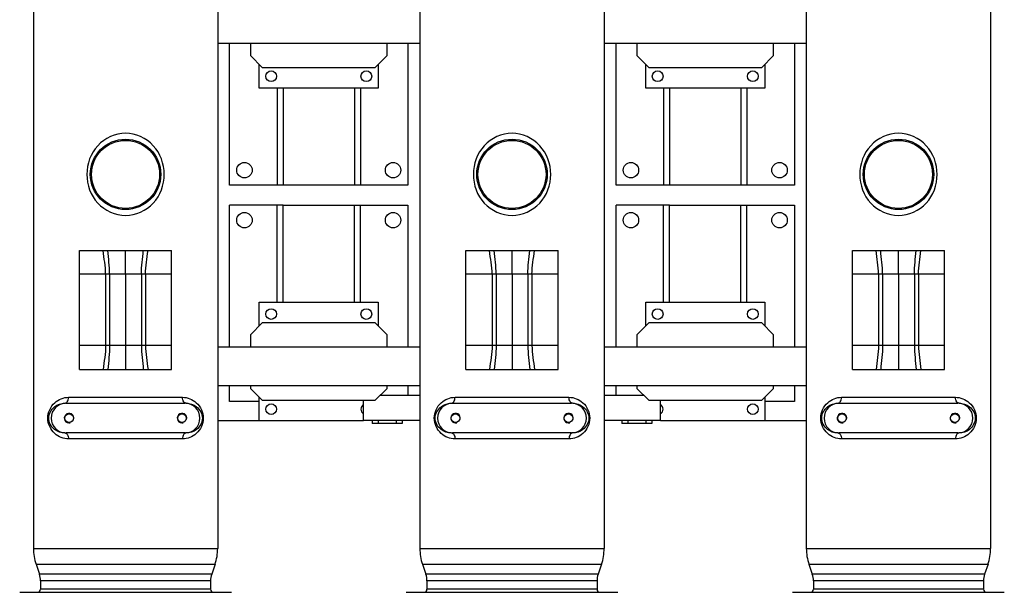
# Model space of a CAD drawing. Header units: metres. Extents: x 70279.8 to 70377.7, y 409251.8 to 409331.5.
# Tile 86 of 244: x 70311.4 to 70313.1, y 409309.8 to 409310.8. Entities that reach past the tile are written whole.
import ezdxf

# ---------------------------------------------------------------- set-up
doc = ezdxf.new("R2010")
doc.units = ezdxf.units.M
for name, color, linetype in [('02___PRT_ALL_AXES', 7, 'Continuous'), ('1_AXES', 7, 'Continuous'), ('7_ALL_FEATURES', 7, 'Continuous'), ('AX', 7, 'Continuous')]:
    doc.layers.add(name, color=color, linetype=linetype)

# ---------------------------------------------------------------- blocks, each defined once
blk = doc.blocks.new('PASS UNIT_20170322')
at = {"linetype": 'Continuous'}
for p, q in [((1307.5, 828.3), (1307.5, 1028.5)), ((1357.5, 1028.5), (1357.5, 828.3)), ((1724.5, 543.4), (1724.5, 753.4)), ((1382.5, 718.4), (1362.5, 698.4)), ((1387.5, 718.4), (1382.5, 718.4)), ((1472.5, 718.4), (1452.5, 718.4)), ((1492.5, 698.4), (1472.5, 718.4)), ((1942.5, 718.4), (1922.5, 698.4)), ((1962.5, 718.4), (1942.5, 718.4)), ((1362.5, 698.4), (1362.5, 508.4)), ((1492.5, 508.4), (1492.5, 698.4)), ((1922.5, 698.4), (1922.5, 508.4)), ((1690.5, 663.4), (1690.5, 453.4)), ((1887.5, 673.4), (1724.5, 673.4)), ((1887.5, 663.4), (1724.5, 663.4)), ((1527.5, 543.4), (1690.5, 543.4)), ((1527.5, 533.4), (1690.5, 533.4)), ((1323.5, 463.4), (1323.5, 513.4)), ((1328.5, 513.4), (1323.5, 513.4)), ((1328.5, 433.4), (1328.5, 528.4)), ((1328.5, 528.4), (1362.5, 528.4)), ((1328.5, 503.4), (1323.5, 503.4)), ((1362.5, 508.4), (1382.5, 488.4)), ((1370.5, 433.4), (1370.5, 500.4)), ((1472.5, 488.4), (1492.5, 508.4)), ((1922.5, 508.4), (1942.5, 488.4)), ((1382.5, 488.4), (1387.5, 488.4)), ((1452.5, 488.4), (1472.5, 488.4)), ((1942.5, 488.4), (1962.5, 488.4)), ((1328.5, 473.4), (1323.5, 473.4)), ((1328.5, 463.4), (1323.5, 463.4)), ((1307.5, 178.3), (1307.5, 378.5)), ((1357.5, 378.5), (1357.5, 178.3)), ((1328.5, 28.4), (1328.5, 123.4)), ((1370.5, 56.4), (1370.5, 123.4)), ((1724.5, -106.6), (1724.5, 103.4)), ((1323.5, 43.4), (1323.5, 93.4)), ((1328.5, 93.4), (1323.5, 93.4)), ((1328.5, 83.4), (1323.5, 83.4)), ((1382.5, 68.4), (1362.5, 48.4)), ((1387.5, 68.4), (1382.5, 68.4)), ((1472.5, 68.4), (1452.5, 68.4)), ((1492.5, 48.4), (1472.5, 68.4)), ((1942.5, 68.4), (1922.5, 48.4)), ((1962.5, 68.4), (1942.5, 68.4)), ((1328.5, 53.4), (1323.5, 53.4)), ((1328.5, 43.4), (1323.5, 43.4)), ((1362.5, 48.4), (1362.5, -141.6)), ((1492.5, -141.6), (1492.5, 48.4)), ((1922.5, 48.4), (1922.5, -141.6)), ((1328.5, 28.4), (1362.5, 28.4)), ((1887.5, 23.4), (1724.5, 23.4)), ((1690.5, 13.4), (1690.5, -196.6)), ((1887.5, 13.4), (1724.5, 13.4)), ((1527.5, -106.6), (1690.5, -106.6)), ((1527.5, -116.6), (1690.5, -116.6)), ((1360.5, -196.6), (1360.5, -146.6)), ((1362.5, -141.6), (1382.5, -161.6)), ((1472.5, -161.6), (1492.5, -141.6)), ((1922.5, -141.6), (1942.5, -161.6)), ((1382.5, -161.6), (1387.5, -161.6)), ((1452.5, -161.6), (1472.5, -161.6)), ((1942.5, -161.6), (1962.5, -161.6)), ((1307.5, -471.7), (1307.5, -271.5)), ((1357.5, -271.5), (1357.5, -471.7))]:
    blk.add_line(p, q, dxfattribs=at)
for centre in [(1332.5, 1023.4), (1332.5, 833.4), (1332.5, 373.4), (1332.5, 183.4), (1332.5, -276.6), (1332.5, -466.6)]:
    blk.add_arc(centre, 8, 255, 195, dxfattribs=at)
for centre, start_param, end_param in [((1332.5, 1028.5), -1.570796, 1.570796), ((1332.5, 828.3), 7.853982, 10.995574), ((1332.5, 378.5), -1.570796, 1.570796), ((1332.5, 178.3), 7.853982, 10.995574), ((1332.5, -271.5), -1.570796, 1.570796), ((1332.5, -471.7), 7.853982, 10.995574)]:
    blk.add_ellipse(centre, major_axis=(0, 25), ratio=0.99863, start_param=start_param, end_param=end_param, dxfattribs=at)
at = {"layer": '02___PRT_ALL_AXES', "linetype": 'Continuous'}
for p, q in [((1360.5, 703.4), (1360.5, 753.4)), ((1360.5, 753.4), (1387.5, 753.4)), ((1452.5, 753.4), (1690.5, 753.4)), ((1690.5, 663.4), (1690.5, 753.4)), ((1724.5, 753.4), (1962.5, 753.4)), ((1328.5, 703.4), (1367.5, 703.4)), ((1487.5, 703.4), (1527.5, 703.4)), ((1527.5, 703.4), (1527.5, 503.4)), ((1887.5, 503.4), (1887.5, 703.4)), ((1887.5, 703.4), (1927.5, 703.4)), ((1527.5, 673.4), (1690.5, 673.4)), ((1527.5, 663.4), (1690.5, 663.4)), ((1724.5, 453.4), (1724.5, 543.4)), ((1887.5, 543.4), (1724.5, 543.4)), ((1887.5, 533.4), (1724.5, 533.4)), ((1527.5, 503.4), (1487.5, 503.4)), ((1927.5, 503.4), (1887.5, 503.4)), ((1387.5, 453.4), (1370.5, 453.4)), ((1690.5, 453.4), (1452.5, 453.4)), ((1962.5, 453.4), (1724.5, 453.4)), ((1370.5, 103.4), (1387.5, 103.4)), ((1452.5, 103.4), (1690.5, 103.4)), ((1690.5, 13.4), (1690.5, 103.4)), ((1724.5, 103.4), (1962.5, 103.4)), ((1487.5, 53.4), (1527.5, 53.4)), ((1527.5, 53.4), (1527.5, -146.6)), ((1887.5, -146.6), (1887.5, 53.4)), ((1887.5, 53.4), (1927.5, 53.4)), ((1527.5, 23.4), (1690.5, 23.4)), ((1527.5, 13.4), (1690.5, 13.4)), ((1724.5, -196.6), (1724.5, -106.6)), ((1887.5, -106.6), (1724.5, -106.6)), ((1887.5, -116.6), (1724.5, -116.6)), ((1367.5, -146.6), (1328.5, -146.6)), ((1527.5, -146.6), (1487.5, -146.6)), ((1927.5, -146.6), (1887.5, -146.6)), ((1387.5, -196.6), (1360.5, -196.6)), ((1690.5, -196.6), (1452.5, -196.6)), ((1962.5, -196.6), (1724.5, -196.6))]:
    blk.add_line(p, q, dxfattribs=at)
for centre, radius in [((1665.5, 728.4), 13), ((1749.5, 728.4), 13), ((1347.5, 683.4), 9), ((1507.5, 683.4), 9), ((1907.5, 683.4), 9), ((1507.5, 523.4), 9), ((1907.5, 523.4), 9), ((1665.5, 478.4), 13), ((1749.5, 478.4), 13), ((1665.5, 78.4), 13), ((1749.5, 78.4), 13), ((1507.5, 33.4), 9), ((1907.5, 33.4), 9), ((1347.5, -126.6), 9), ((1507.5, -126.6), 9), ((1907.5, -126.6), 9), ((1665.5, -171.6), 13), ((1749.5, -171.6), 13)]:
    blk.add_circle(centre, radius, dxfattribs=at)
for centre, start, end in [((1347.5, 523.4), 33.8575, 146.1425), ((1347.5, 33.4), 213.8575, 326.1425)]:
    blk.add_arc(centre, 9, start, end, dxfattribs=at)
at = {"layer": '1_AXES', "linetype": 'Continuous'}
for p, q in [((1039.5, 1106.4), (1039.5, 750.4)), ((1086.6, 1078.9), (1070, 1073.3)), ((1086.6, 1078.9), (1086.6, 777.8)), ((1113.2, 1083.4), (1113.2, 773.4)), ((2480.1, 1083.4), (1113.2, 1083.4)), ((1044.5, 785.4), (1044.5, 1071.4)), ((1058.7, 1071.4), (1044.5, 1071.4)), ((1058.7, 785.4), (1058.7, 1071.4)), ((1070, 783.5), (1070, 1073.3)), ((1297.5, 832.6), (1297.5, 1024.2)), ((1367.5, 1024.2), (1367.5, 832.6)), ((1414.5, 1005.9), (1414.5, 966.1)), ((1414.5, 1005.9), (1614.5, 1005.9)), ((1454.5, 850.9), (1454.5, 1005.9)), ((1574.5, 850.9), (1574.5, 1005.9)), ((1614.5, 1005.9), (1614.5, 966.1)), ((1574.5, 961.9), (1454.5, 961.9)), ((1414.5, 958.3), (1414.5, 850.9)), ((1574.5, 955.2), (1454.5, 955.2)), ((1614.5, 958.3), (1614.5, 850.9)), ((1454.5, 928.4), (1414.5, 928.4)), ((1574.5, 928.4), (1454.5, 928.4)), ((1574.5, 928.4), (1614.5, 928.4)), ((1574.5, 901.6), (1454.5, 901.6)), ((1574.5, 894.8), (1454.5, 894.8)), ((1414.5, 850.9), (1614.5, 850.9)), ((1058.7, 785.4), (1044.5, 785.4)), ((1086.6, 777.8), (1070, 783.5)), ((2480.1, 773.4), (1113.2, 773.4)), ((1039.5, 456.4), (1039.5, 100.4)), ((1113.2, 433.4), (1113.2, 123.4)), ((2480.1, 433.4), (1113.2, 433.4)), ((1044.5, 135.4), (1044.5, 421.4)), ((1058.7, 421.4), (1044.5, 421.4)), ((1058.7, 135.4), (1058.7, 421.4)), ((1086.6, 428.9), (1070, 423.3)), ((1070, 133.5), (1070, 423.3)), ((1086.6, 428.9), (1086.6, 127.8)), ((1297.5, 182.6), (1297.5, 374.2)), ((1367.5, 374.2), (1367.5, 182.6)), ((1414.5, 355.9), (1414.5, 316.1)), ((1414.5, 355.9), (1614.5, 355.9)), ((1454.5, 200.9), (1454.5, 355.9)), ((1574.5, 200.9), (1574.5, 355.9)), ((1614.5, 355.9), (1614.5, 316.1)), ((1414.5, 308.3), (1414.5, 200.9)), ((1574.5, 311.9), (1454.5, 311.9)), ((1574.5, 305.2), (1454.5, 305.2)), ((1614.5, 308.3), (1614.5, 200.9)), ((1454.5, 278.4), (1414.5, 278.4)), ((1574.5, 278.4), (1454.5, 278.4)), ((1574.5, 278.4), (1614.5, 278.4)), ((1574.5, 251.6), (1454.5, 251.6)), ((1574.5, 244.8), (1454.5, 244.8)), ((1414.5, 200.9), (1614.5, 200.9)), ((1058.7, 135.4), (1044.5, 135.4)), ((1086.6, 127.8), (1070, 133.5)), ((2480.1, 123.4), (1113.2, 123.4)), ((1039.5, -193.6), (1039.5, -549.6)), ((1044.5, -514.6), (1044.5, -228.6)), ((1058.7, -228.6), (1044.5, -228.6)), ((1058.7, -514.6), (1058.7, -228.6)), ((1086.6, -221.1), (1070, -226.7)), ((1070, -516.5), (1070, -226.7)), ((1086.6, -221.1), (1086.6, -522.2)), ((1113.2, -216.6), (1113.2, -526.6)), ((2480.1, -216.6), (1113.2, -216.6)), ((1297.5, -467.4), (1297.5, -275.8)), ((1367.5, -275.8), (1367.5, -467.4)), ((1414.5, -294.1), (1414.5, -333.9)), ((1414.5, -294.1), (1614.5, -294.1)), ((1454.5, -449.1), (1454.5, -294.1)), ((1574.5, -449.1), (1574.5, -294.1)), ((1614.5, -294.1), (1614.5, -333.9)), ((1414.5, -341.7), (1414.5, -449.1)), ((1574.5, -338.1), (1454.5, -338.1)), ((1574.5, -344.8), (1454.5, -344.8)), ((1614.5, -341.7), (1614.5, -449.1)), ((1454.5, -371.6), (1414.5, -371.6)), ((1574.5, -371.6), (1454.5, -371.6)), ((1574.5, -371.6), (1614.5, -371.6)), ((1574.5, -398.4), (1454.5, -398.4)), ((1574.5, -405.2), (1454.5, -405.2)), ((1414.5, -449.1), (1614.5, -449.1)), ((1058.7, -514.6), (1044.5, -514.6)), ((1086.6, -522.2), (1070, -516.5)), ((2480.1, -526.6), (1113.2, -526.6))]:
    blk.add_line(p, q, dxfattribs=at)
for centre, radius in [((1332.5, 1023.4), 7.25), ((1742.5, 928.4), 59.2), ((1742.5, 928.4), 57.2), ((1332.5, 833.4), 7.25), ((1332.5, 373.4), 7.25), ((1742.5, 278.4), 59.2), ((1742.5, 278.4), 57.2), ((1332.5, 183.4), 7.25), ((1332.5, -276.6), 7.25), ((1742.5, -371.6), 59.2), ((1742.5, -371.6), 57.2), ((1332.5, -466.6), 7.25)]:
    blk.add_circle(centre, radius, dxfattribs=at)
for centre, radius, start, end in [((1113.2, 1001.4), 82, 90, 108.9254), ((1044.5, 1076.4), 5, 180, 270), ((1058.7, 1106.4), 35, 270, 288.9254), ((1044.5, 780.4), 5, 90, 180), ((1058.7, 750.4), 35, 71.0746, 90), ((1113.2, 855.4), 82, 251.0746, 270), ((1113.2, 351.4), 82, 90, 108.9254), ((1044.5, 426.4), 5, 180, 270), ((1058.7, 456.4), 35, 270, 288.9254), ((1044.5, 130.4), 5, 90, 180), ((1058.7, 100.4), 35, 71.0746, 90), ((1113.2, 205.4), 82, 251.0746, 270), ((1044.5, -223.6), 5, 180, 270), ((1058.7, -193.6), 35, 270, 288.9254), ((1113.2, -298.6), 82, 90, 108.9254), ((1044.5, -519.6), 5, 90, 180), ((1058.7, -549.6), 35, 71.0746, 90), ((1113.2, -444.6), 82, 251.0746, 270)]:
    blk.add_arc(centre, radius, start, end, dxfattribs=at)
for points, knots in [([(1297.5, 1024.2), (1297.5, 1032.5), (1304.6, 1050.8), (1332.5, 1063.5), (1360.4, 1050.8), (1367.5, 1032.5), (1367.5, 1024.2)], [0, 0, 0, 0, 0.233605, 0.500005, 0.766398, 1, 1, 1, 1]), ([(1307.5, 1030.6), (1307.6, 1036.7), (1311.9, 1050.2), (1332.7, 1061.6), (1353.2, 1050), (1357.5, 1036.4), (1357.5, 1030.4)], [0, 0, 0, 0, 0.229389, 0.500626, 0.770369, 1, 1, 1, 1]), ([(1306.7, 1028), (1306.3, 1027.4), (1303.9, 1025), (1300.2, 1024.2), (1297.5, 1024.2)], [0, 0, 0, 0, 0.212084, 1, 1, 1, 1]), ([(1307.5, 1030.4), (1307.5, 1029.9), (1307.4, 1029.1), (1307, 1028.3), (1306.7, 1028)], [0, 0, 0, 0, 0.485082, 1, 1, 1, 1]), ([(1357.5, 1030.4), (1357.5, 1029.9), (1357.6, 1029.1), (1358, 1028.3), (1358.3, 1028)], [0, 0, 0, 0, 0.485084, 1, 1, 1, 1]), ([(1358.3, 1028), (1358.7, 1027.4), (1361.1, 1025), (1364.8, 1024.2), (1367.5, 1024.2)], [0, 0, 0, 0, 0.212085, 1, 1, 1, 1]), ([(1811.8, 928.4), (1811.7, 945.5), (1795.3, 980.9), (1742.5, 999.7), (1689.7, 980.9), (1673.3, 945.5), (1673.2, 928.4)], [0, 0, 0, 0, 0.249178, 0.5, 0.750822, 1, 1, 1, 1]), ([(1673.2, 928.4), (1673.3, 911.3), (1689.7, 875.9), (1742.5, 857), (1795.3, 875.9), (1811.7, 911.3), (1811.8, 928.4)], [0, 0, 0, 0, 0.249178, 0.5, 0.750822, 1, 1, 1, 1]), ([(1367.5, 832.6), (1367.5, 824.3), (1360.4, 805.9), (1332.5, 793.2), (1304.6, 805.9), (1297.5, 824.3), (1297.5, 832.6)], [0, 0, 0, 0, 0.233605, 0.500003, 0.766398, 1, 1, 1, 1]), ([(1306.7, 828.8), (1306.3, 829.4), (1303.9, 831.8), (1300.2, 832.6), (1297.5, 832.6)], [0, 0, 0, 0, 0.212085, 1, 1, 1, 1]), ([(1307.5, 826.4), (1307.5, 826.8), (1307.4, 827.7), (1307, 828.4), (1306.7, 828.8)], [0, 0, 0, 0, 0.485084, 1, 1, 1, 1]), ([(1357.5, 826.4), (1357.5, 826.8), (1357.6, 827.7), (1358, 828.4), (1358.3, 828.8)], [0, 0, 0, 0, 0.485082, 1, 1, 1, 1]), ([(1358.3, 828.8), (1358.7, 829.4), (1361.1, 831.8), (1364.8, 832.6), (1367.5, 832.6)], [0, 0, 0, 0, 0.212084, 1, 1, 1, 1]), ([(1357.5, 826.3), (1357.5, 820.2), (1353.1, 806.6), (1332.4, 795.2), (1311.8, 806.7), (1307.5, 820.3), (1307.5, 826.4)], [0, 0, 0, 0, 0.229488, 0.500376, 0.770365, 1, 1, 1, 1]), ([(1297.5, 374.2), (1297.5, 382.5), (1304.6, 400.8), (1332.5, 413.5), (1360.4, 400.8), (1367.5, 382.5), (1367.5, 374.2)], [0, 0, 0, 0, 0.233605, 0.500005, 0.766398, 1, 1, 1, 1]), ([(1307.5, 380.6), (1307.6, 386.7), (1311.9, 400.2), (1332.7, 411.6), (1353.2, 400), (1357.5, 386.4), (1357.5, 380.4)], [0, 0, 0, 0, 0.229389, 0.500626, 0.770369, 1, 1, 1, 1]), ([(1306.7, 378), (1306.3, 377.4), (1303.9, 375), (1300.2, 374.2), (1297.5, 374.2)], [0, 0, 0, 0, 0.212084, 1, 1, 1, 1]), ([(1307.5, 380.4), (1307.5, 379.9), (1307.4, 379.1), (1307, 378.3), (1306.7, 378)], [0, 0, 0, 0, 0.485082, 1, 1, 1, 1]), ([(1357.5, 380.4), (1357.5, 379.9), (1357.6, 379.1), (1358, 378.3), (1358.3, 378)], [0, 0, 0, 0, 0.485084, 1, 1, 1, 1]), ([(1358.3, 378), (1358.7, 377.4), (1361.1, 375), (1364.8, 374.2), (1367.5, 374.2)], [0, 0, 0, 0, 0.212085, 1, 1, 1, 1]), ([(1811.8, 278.4), (1811.7, 295.5), (1795.3, 330.9), (1742.5, 349.7), (1689.7, 330.9), (1673.3, 295.5), (1673.2, 278.4)], [0, 0, 0, 0, 0.249178, 0.5, 0.750822, 1, 1, 1, 1]), ([(1673.2, 278.4), (1673.3, 261.3), (1689.7, 225.9), (1742.5, 207), (1795.3, 225.9), (1811.7, 261.3), (1811.8, 278.4)], [0, 0, 0, 0, 0.249178, 0.5, 0.750822, 1, 1, 1, 1]), ([(1367.5, 182.6), (1367.5, 174.3), (1360.4, 155.9), (1332.5, 143.2), (1304.6, 155.9), (1297.5, 174.3), (1297.5, 182.6)], [0, 0, 0, 0, 0.233605, 0.500003, 0.766398, 1, 1, 1, 1]), ([(1306.7, 178.8), (1306.3, 179.4), (1303.9, 181.8), (1300.2, 182.6), (1297.5, 182.6)], [0, 0, 0, 0, 0.212085, 1, 1, 1, 1]), ([(1358.3, 178.8), (1358.7, 179.4), (1361.1, 181.8), (1364.8, 182.6), (1367.5, 182.6)], [0, 0, 0, 0, 0.212084, 1, 1, 1, 1]), ([(1307.5, 176.4), (1307.5, 176.8), (1307.4, 177.7), (1307, 178.4), (1306.7, 178.8)], [0, 0, 0, 0, 0.485084, 1, 1, 1, 1]), ([(1357.5, 176.3), (1357.5, 170.2), (1353.1, 156.6), (1332.4, 145.2), (1311.8, 156.7), (1307.5, 170.3), (1307.5, 176.4)], [0, 0, 0, 0, 0.229488, 0.500376, 0.770365, 1, 1, 1, 1]), ([(1357.5, 176.4), (1357.5, 176.8), (1357.6, 177.7), (1358, 178.4), (1358.3, 178.8)], [0, 0, 0, 0, 0.485082, 1, 1, 1, 1]), ([(1297.5, -275.8), (1297.5, -267.5), (1304.6, -249.2), (1332.5, -236.5), (1360.4, -249.2), (1367.5, -267.5), (1367.5, -275.8)], [0, 0, 0, 0, 0.233605, 0.500005, 0.766398, 1, 1, 1, 1]), ([(1307.5, -269.4), (1307.6, -263.3), (1311.9, -249.8), (1332.7, -238.4), (1353.2, -250), (1357.5, -263.6), (1357.5, -269.6)], [0, 0, 0, 0, 0.229389, 0.500626, 0.770369, 1, 1, 1, 1]), ([(1306.7, -272), (1306.3, -272.6), (1303.9, -275), (1300.2, -275.8), (1297.5, -275.8)], [0, 0, 0, 0, 0.212084, 1, 1, 1, 1]), ([(1307.5, -269.6), (1307.5, -270.1), (1307.4, -270.9), (1307, -271.7), (1306.7, -272)], [0, 0, 0, 0, 0.485082, 1, 1, 1, 1]), ([(1357.5, -269.6), (1357.5, -270.1), (1357.6, -270.9), (1358, -271.7), (1358.3, -272)], [0, 0, 0, 0, 0.485084, 1, 1, 1, 1]), ([(1358.3, -272), (1358.7, -272.6), (1361.1, -275), (1364.8, -275.8), (1367.5, -275.8)], [0, 0, 0, 0, 0.212085, 1, 1, 1, 1]), ([(1811.8, -371.6), (1811.7, -354.5), (1795.3, -319.1), (1742.5, -300.3), (1689.7, -319.1), (1673.3, -354.5), (1673.2, -371.6)], [0, 0, 0, 0, 0.249178, 0.5, 0.750822, 1, 1, 1, 1]), ([(1673.2, -371.6), (1673.3, -388.7), (1689.7, -424.1), (1742.5, -443), (1795.3, -424.1), (1811.7, -388.7), (1811.8, -371.6)], [0, 0, 0, 0, 0.249178, 0.5, 0.750822, 1, 1, 1, 1]), ([(1367.5, -467.4), (1367.5, -475.7), (1360.4, -494.1), (1332.5, -506.8), (1304.6, -494.1), (1297.5, -475.7), (1297.5, -467.4)], [0, 0, 0, 0, 0.233605, 0.500003, 0.766398, 1, 1, 1, 1]), ([(1306.7, -471.2), (1306.3, -470.6), (1303.9, -468.2), (1300.2, -467.4), (1297.5, -467.4)], [0, 0, 0, 0, 0.212085, 1, 1, 1, 1]), ([(1307.5, -473.6), (1307.5, -473.2), (1307.4, -472.3), (1307, -471.6), (1306.7, -471.2)], [0, 0, 0, 0, 0.485084, 1, 1, 1, 1]), ([(1357.5, -473.7), (1357.5, -479.8), (1353.1, -493.4), (1332.4, -504.8), (1311.8, -493.3), (1307.5, -479.7), (1307.5, -473.6)], [0, 0, 0, 0, 0.229488, 0.500376, 0.770365, 1, 1, 1, 1]), ([(1357.5, -473.6), (1357.5, -473.2), (1357.6, -472.3), (1358, -471.6), (1358.3, -471.2)], [0, 0, 0, 0, 0.485082, 1, 1, 1, 1]), ([(1358.3, -471.2), (1358.7, -470.6), (1361.1, -468.2), (1364.8, -467.4), (1367.5, -467.4)], [0, 0, 0, 0, 0.212084, 1, 1, 1, 1])]:
    blk.add_open_spline(points, degree=3, knots=knots, dxfattribs=at)
for points in [[(1454.5, 961.9), (1441.1, 961.9), (1427.8, 964.7), (1414.5, 966.1)], [(1414.5, 966.1), (1414.5, 963.5), (1414.6, 960.9), (1414.5, 958.3)], [(1574.5, 961.9), (1587.9, 961.9), (1601.2, 964.7), (1614.5, 966.1)], [(1614.5, 966.1), (1614.5, 963.5), (1614.4, 960.9), (1614.5, 958.3)], [(1454.5, 955.2), (1441.1, 955.2), (1427.8, 957), (1414.5, 958.3)], [(1574.5, 955.2), (1587.9, 955.2), (1601.2, 957), (1614.5, 958.3)], [(1454.5, 901.6), (1441.1, 901.6), (1427.8, 899.8), (1414.5, 898.5)], [(1454.5, 894.8), (1441.1, 894.8), (1427.8, 892), (1414.5, 890.6)], [(1574.5, 901.6), (1587.9, 901.6), (1601.2, 899.8), (1614.5, 898.5)], [(1574.5, 894.8), (1587.9, 894.8), (1601.2, 892), (1614.5, 890.6)], [(1454.5, 311.9), (1441.1, 311.9), (1427.8, 314.7), (1414.5, 316.1)], [(1414.5, 316.1), (1414.5, 313.5), (1414.6, 310.9), (1414.5, 308.3)], [(1574.5, 311.9), (1587.9, 311.9), (1601.2, 314.7), (1614.5, 316.1)], [(1614.5, 316.1), (1614.5, 313.5), (1614.4, 310.9), (1614.5, 308.3)], [(1454.5, 305.2), (1441.1, 305.2), (1427.8, 307), (1414.5, 308.3)], [(1574.5, 305.2), (1587.9, 305.2), (1601.2, 307), (1614.5, 308.3)], [(1454.5, 251.6), (1441.1, 251.6), (1427.8, 249.8), (1414.5, 248.5)], [(1574.5, 251.6), (1587.9, 251.6), (1601.2, 249.8), (1614.5, 248.5)], [(1454.5, 244.8), (1441.1, 244.8), (1427.8, 242), (1414.5, 240.6)], [(1574.5, 244.8), (1587.9, 244.8), (1601.2, 242), (1614.5, 240.6)], [(1454.5, -338.1), (1441.1, -338.1), (1427.8, -335.3), (1414.5, -333.9)], [(1414.5, -333.9), (1414.5, -336.5), (1414.6, -339.1), (1414.5, -341.7)], [(1454.5, -344.8), (1441.1, -344.8), (1427.8, -343), (1414.5, -341.7)], [(1574.5, -338.1), (1587.9, -338.1), (1601.2, -335.3), (1614.5, -333.9)], [(1574.5, -344.8), (1587.9, -344.8), (1601.2, -343), (1614.5, -341.7)], [(1614.5, -333.9), (1614.5, -336.5), (1614.4, -339.1), (1614.5, -341.7)], [(1454.5, -398.4), (1441.1, -398.4), (1427.8, -400.2), (1414.5, -401.5)], [(1454.5, -405.2), (1441.1, -405.2), (1427.8, -408), (1414.5, -409.4)], [(1574.5, -398.4), (1587.9, -398.4), (1601.2, -400.2), (1614.5, -401.5)], [(1574.5, -405.2), (1587.9, -405.2), (1601.2, -408), (1614.5, -409.4)]]:
    blk.add_open_spline(points, degree=3, dxfattribs=at)
at = {"layer": '7_ALL_FEATURES', "linetype": 'Continuous'}
for p, q in [((1387.5, 773.4), (1387.5, 433.4)), ((1452.5, 773.4), (1452.5, 433.4)), ((1962.5, 433.4), (1962.5, 773.4)), ((1387.5, 123.4), (1387.5, -216.6)), ((1452.5, 123.4), (1452.5, -216.6)), ((1962.5, -216.6), (1962.5, 123.4))]:
    blk.add_line(p, q, dxfattribs=at)
at = {"layer": 'AX', "linetype": 'Continuous'}
for p, q in [((1328.5, 773.4), (1328.5, 528.4)), ((1328.5, 28.4), (1328.5, -216.6))]:
    blk.add_line(p, q, dxfattribs=at)

msp = doc.modelspace()

# ---------------------------------------------------------------- block references
at = {"xscale": 0.001, "yscale": 0.001, "zscale": 0.001, "rotation": 90}
msp.add_blockref('PASS UNIT_20170322', (70312.5034, 409308.7765), dxfattribs=at)

doc.saveas('drawing.dxf')
